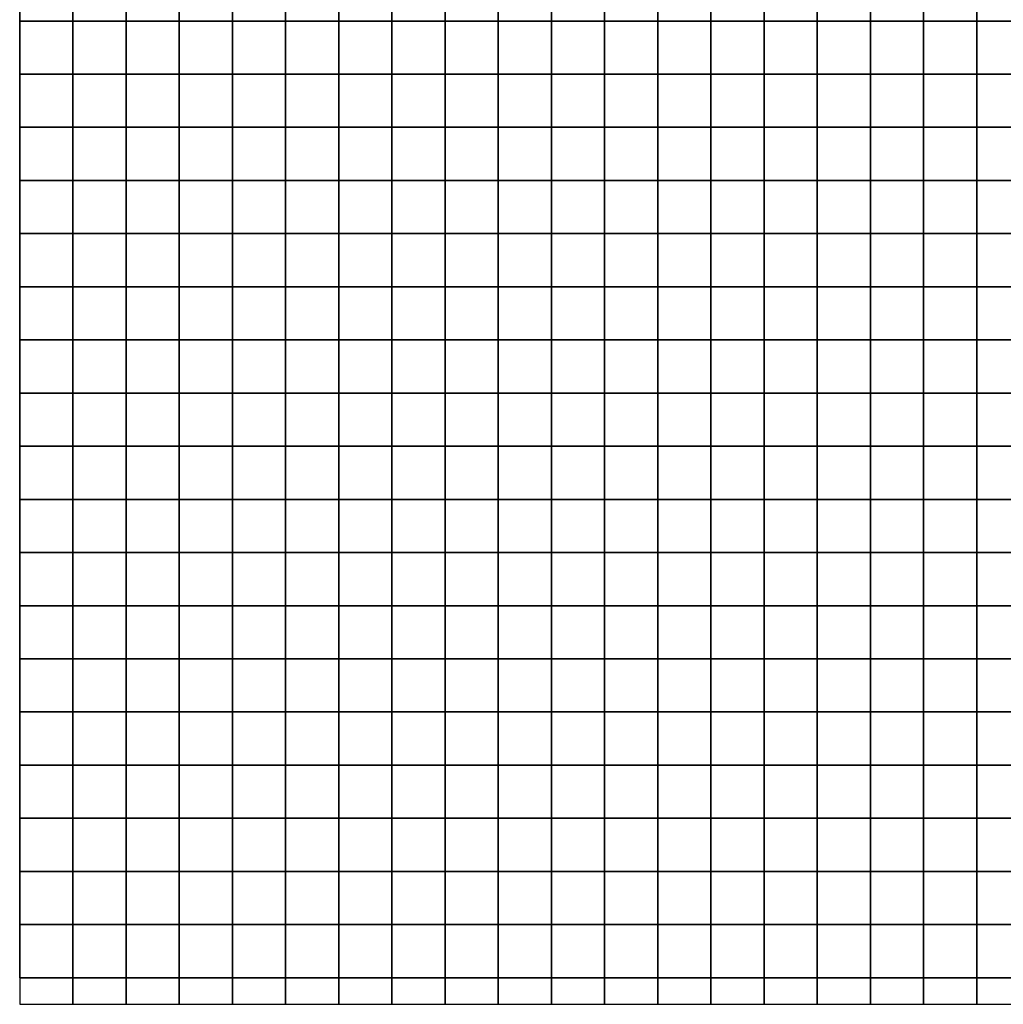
# Model space of a CAD drawing. Header units: millimetres. Extents: x 269 to 62306, y -15633 to 20300.
# Tile 49 of 90: x 39050 to 39975, y -2175 to -1249. Entities that reach past the tile are written whole.
import ezdxf

# ---------------------------------------------------------------- set-up
doc = ezdxf.new("R2010")
doc.units = ezdxf.units.MM
doc.header["$LTSCALE"] = 0.5
doc.header["$MEASUREMENT"] = 0
doc.linetypes.add('PLINE', pattern=[0])
doc.layers.add('712- Drenering (Nye konstruksjoner)', color=7, linetype='Continuous')

# ---------------------------------------------------------------- blocks, each defined once
blk = doc.blocks.new('*X188')
at = {"layer": '712- Drenering (Nye konstruksjoner)', "linetype": 'PLINE'}
for p, q in [((39050, -1250), (39050, -1200)), ((39100, -1200), (39100, -1250)), ((39100, -1250), (39100, -1200)), ((39150, -1200), (39150, -1250)), ((39150, -1250), (39150, -1200)), ((39200, -1200), (39200, -1250)), ((39200, -1250), (39200, -1200)), ((39250, -1200), (39250, -1250)), ((39250, -1250), (39250, -1200)), ((39300, -1200), (39300, -1250)), ((39300, -1250), (39300, -1200)), ((39350, -1200), (39350, -1250)), ((39350, -1250), (39350, -1200)), ((39400, -1200), (39400, -1250)), ((39400, -1250), (39400, -1200)), ((39450, -1200), (39450, -1250)), ((39450, -1250), (39450, -1200)), ((39500, -1200), (39500, -1250)), ((39500, -1250), (39500, -1200)), ((39550, -1200), (39550, -1250)), ((39550, -1250), (39550, -1200)), ((39600, -1200), (39600, -1250)), ((39600, -1250), (39600, -1200)), ((39650, -1200), (39650, -1250)), ((39650, -1250), (39650, -1200)), ((39700, -1200), (39700, -1250)), ((39700, -1250), (39700, -1200)), ((39750, -1200), (39750, -1250)), ((39750, -1250), (39750, -1200)), ((39800, -1200), (39800, -1250)), ((39800, -1250), (39800, -1200)), ((39850, -1200), (39850, -1250)), ((39850, -1250), (39850, -1200)), ((39900, -1200), (39900, -1250)), ((39900, -1250), (39900, -1200)), ((39950, -1200), (39950, -1250)), ((39950, -1250), (39950, -1200)), ((39050, -1250), (39100, -1250)), ((39100, -1250), (39050, -1250)), ((39050, -1300), (39050, -1250)), ((39100, -1250), (39150, -1250)), ((39100, -1250), (39100, -1300)), ((39150, -1250), (39100, -1250)), ((39100, -1300), (39100, -1250)), ((39150, -1250), (39200, -1250)), ((39150, -1250), (39150, -1300)), ((39200, -1250), (39150, -1250)), ((39150, -1300), (39150, -1250)), ((39200, -1250), (39250, -1250)), ((39200, -1250), (39200, -1300)), ((39250, -1250), (39200, -1250)), ((39200, -1300), (39200, -1250)), ((39250, -1250), (39300, -1250)), ((39250, -1250), (39250, -1300)), ((39300, -1250), (39250, -1250)), ((39250, -1300), (39250, -1250)), ((39300, -1250), (39350, -1250)), ((39300, -1250), (39300, -1300)), ((39350, -1250), (39300, -1250)), ((39300, -1300), (39300, -1250)), ((39350, -1250), (39400, -1250)), ((39350, -1250), (39350, -1300)), ((39400, -1250), (39350, -1250)), ((39350, -1300), (39350, -1250)), ((39400, -1250), (39450, -1250)), ((39400, -1250), (39400, -1300)), ((39450, -1250), (39400, -1250)), ((39400, -1300), (39400, -1250)), ((39450, -1250), (39500, -1250)), ((39450, -1250), (39450, -1300)), ((39500, -1250), (39450, -1250)), ((39450, -1300), (39450, -1250)), ((39500, -1250), (39550, -1250)), ((39500, -1250), (39500, -1300)), ((39550, -1250), (39500, -1250)), ((39500, -1300), (39500, -1250)), ((39550, -1250), (39600, -1250)), ((39550, -1250), (39550, -1300)), ((39600, -1250), (39550, -1250)), ((39550, -1300), (39550, -1250)), ((39600, -1250), (39650, -1250)), ((39600, -1250), (39600, -1300)), ((39650, -1250), (39600, -1250)), ((39600, -1300), (39600, -1250)), ((39650, -1250), (39700, -1250)), ((39650, -1250), (39650, -1300)), ((39700, -1250), (39650, -1250)), ((39650, -1300), (39650, -1250)), ((39700, -1250), (39750, -1250)), ((39700, -1250), (39700, -1300)), ((39750, -1250), (39700, -1250)), ((39700, -1300), (39700, -1250)), ((39750, -1250), (39800, -1250)), ((39750, -1250), (39750, -1300)), ((39800, -1250), (39750, -1250)), ((39750, -1300), (39750, -1250)), ((39800, -1250), (39850, -1250)), ((39800, -1250), (39800, -1300)), ((39850, -1250), (39800, -1250)), ((39800, -1300), (39800, -1250)), ((39850, -1250), (39900, -1250)), ((39850, -1250), (39850, -1300)), ((39900, -1250), (39850, -1250)), ((39850, -1300), (39850, -1250)), ((39900, -1250), (39950, -1250)), ((39900, -1250), (39900, -1300)), ((39950, -1250), (39900, -1250)), ((39900, -1300), (39900, -1250)), ((39950, -1250), (40000, -1250)), ((39950, -1250), (39950, -1300)), ((40000, -1250), (39950, -1250)), ((39950, -1300), (39950, -1250)), ((39050, -1300), (39100, -1300)), ((39100, -1300), (39050, -1300)), ((39050, -1350), (39050, -1300)), ((39100, -1300), (39150, -1300)), ((39100, -1300), (39100, -1350)), ((39150, -1300), (39100, -1300)), ((39100, -1350), (39100, -1300)), ((39150, -1300), (39200, -1300)), ((39150, -1300), (39150, -1350)), ((39200, -1300), (39150, -1300)), ((39150, -1350), (39150, -1300)), ((39200, -1300), (39250, -1300)), ((39200, -1300), (39200, -1350)), ((39250, -1300), (39200, -1300)), ((39200, -1350), (39200, -1300)), ((39250, -1300), (39300, -1300)), ((39250, -1300), (39250, -1350)), ((39300, -1300), (39250, -1300)), ((39250, -1350), (39250, -1300)), ((39300, -1300), (39350, -1300)), ((39300, -1300), (39300, -1350)), ((39350, -1300), (39300, -1300)), ((39300, -1350), (39300, -1300)), ((39350, -1300), (39400, -1300)), ((39350, -1300), (39350, -1350)), ((39400, -1300), (39350, -1300)), ((39350, -1350), (39350, -1300)), ((39400, -1300), (39450, -1300)), ((39400, -1300), (39400, -1350)), ((39450, -1300), (39400, -1300)), ((39400, -1350), (39400, -1300)), ((39450, -1300), (39500, -1300)), ((39450, -1300), (39450, -1350)), ((39500, -1300), (39450, -1300)), ((39450, -1350), (39450, -1300)), ((39500, -1300), (39550, -1300)), ((39500, -1300), (39500, -1350)), ((39550, -1300), (39500, -1300)), ((39500, -1350), (39500, -1300)), ((39550, -1300), (39600, -1300)), ((39550, -1300), (39550, -1350)), ((39600, -1300), (39550, -1300)), ((39550, -1350), (39550, -1300)), ((39600, -1300), (39650, -1300)), ((39600, -1300), (39600, -1350)), ((39650, -1300), (39600, -1300)), ((39600, -1350), (39600, -1300)), ((39650, -1300), (39700, -1300)), ((39650, -1300), (39650, -1350)), ((39700, -1300), (39650, -1300)), ((39650, -1350), (39650, -1300)), ((39700, -1300), (39750, -1300)), ((39700, -1300), (39700, -1350)), ((39750, -1300), (39700, -1300)), ((39700, -1350), (39700, -1300)), ((39750, -1300), (39800, -1300)), ((39750, -1300), (39750, -1350)), ((39800, -1300), (39750, -1300)), ((39750, -1350), (39750, -1300)), ((39800, -1300), (39850, -1300)), ((39800, -1300), (39800, -1350)), ((39850, -1300), (39800, -1300)), ((39800, -1350), (39800, -1300)), ((39850, -1300), (39900, -1300)), ((39850, -1300), (39850, -1350)), ((39900, -1300), (39850, -1300)), ((39850, -1350), (39850, -1300)), ((39900, -1300), (39950, -1300)), ((39900, -1300), (39900, -1350)), ((39950, -1300), (39900, -1300)), ((39900, -1350), (39900, -1300)), ((39950, -1300), (40000, -1300)), ((39950, -1300), (39950, -1350)), ((40000, -1300), (39950, -1300)), ((39950, -1350), (39950, -1300)), ((39050, -1350), (39100, -1350)), ((39100, -1350), (39050, -1350)), ((39050, -1400), (39050, -1350)), ((39100, -1350), (39150, -1350)), ((39100, -1350), (39100, -1400)), ((39150, -1350), (39100, -1350)), ((39100, -1400), (39100, -1350)), ((39150, -1350), (39200, -1350)), ((39150, -1350), (39150, -1400)), ((39200, -1350), (39150, -1350)), ((39150, -1400), (39150, -1350)), ((39200, -1350), (39250, -1350)), ((39200, -1350), (39200, -1400)), ((39250, -1350), (39200, -1350)), ((39200, -1400), (39200, -1350)), ((39250, -1350), (39300, -1350)), ((39250, -1350), (39250, -1400)), ((39300, -1350), (39250, -1350)), ((39250, -1400), (39250, -1350)), ((39300, -1350), (39350, -1350)), ((39300, -1350), (39300, -1400)), ((39350, -1350), (39300, -1350)), ((39300, -1400), (39300, -1350)), ((39350, -1350), (39400, -1350)), ((39350, -1350), (39350, -1400)), ((39400, -1350), (39350, -1350)), ((39350, -1400), (39350, -1350)), ((39400, -1350), (39450, -1350)), ((39400, -1350), (39400, -1400)), ((39450, -1350), (39400, -1350)), ((39400, -1400), (39400, -1350)), ((39450, -1350), (39500, -1350)), ((39450, -1350), (39450, -1400)), ((39500, -1350), (39450, -1350)), ((39450, -1400), (39450, -1350)), ((39500, -1350), (39550, -1350)), ((39500, -1350), (39500, -1400)), ((39550, -1350), (39500, -1350)), ((39500, -1400), (39500, -1350)), ((39550, -1350), (39600, -1350)), ((39550, -1350), (39550, -1400)), ((39600, -1350), (39550, -1350)), ((39550, -1400), (39550, -1350)), ((39600, -1350), (39650, -1350)), ((39600, -1350), (39600, -1400)), ((39650, -1350), (39600, -1350)), ((39600, -1400), (39600, -1350)), ((39650, -1350), (39700, -1350)), ((39650, -1350), (39650, -1400)), ((39700, -1350), (39650, -1350)), ((39650, -1400), (39650, -1350)), ((39700, -1350), (39750, -1350)), ((39700, -1350), (39700, -1400)), ((39750, -1350), (39700, -1350)), ((39700, -1400), (39700, -1350)), ((39750, -1350), (39800, -1350)), ((39750, -1350), (39750, -1400)), ((39800, -1350), (39750, -1350)), ((39750, -1400), (39750, -1350)), ((39800, -1350), (39850, -1350)), ((39800, -1350), (39800, -1400)), ((39850, -1350), (39800, -1350)), ((39800, -1400), (39800, -1350)), ((39850, -1350), (39900, -1350)), ((39850, -1350), (39850, -1400)), ((39900, -1350), (39850, -1350)), ((39850, -1400), (39850, -1350)), ((39900, -1350), (39950, -1350)), ((39900, -1350), (39900, -1400)), ((39950, -1350), (39900, -1350)), ((39900, -1400), (39900, -1350)), ((39950, -1350), (40000, -1350)), ((39950, -1350), (39950, -1400)), ((40000, -1350), (39950, -1350)), ((39950, -1400), (39950, -1350)), ((39050, -1400), (39100, -1400)), ((39100, -1400), (39050, -1400)), ((39050, -1450), (39050, -1400)), ((39100, -1400), (39150, -1400)), ((39100, -1400), (39100, -1450)), ((39150, -1400), (39100, -1400)), ((39100, -1450), (39100, -1400)), ((39150, -1400), (39200, -1400)), ((39150, -1400), (39150, -1450)), ((39200, -1400), (39150, -1400)), ((39150, -1450), (39150, -1400)), ((39200, -1400), (39250, -1400)), ((39200, -1400), (39200, -1450)), ((39250, -1400), (39200, -1400)), ((39200, -1450), (39200, -1400)), ((39250, -1400), (39300, -1400)), ((39250, -1400), (39250, -1450)), ((39300, -1400), (39250, -1400)), ((39250, -1450), (39250, -1400)), ((39300, -1400), (39350, -1400)), ((39300, -1400), (39300, -1450)), ((39350, -1400), (39300, -1400)), ((39300, -1450), (39300, -1400)), ((39350, -1400), (39400, -1400)), ((39350, -1400), (39350, -1450)), ((39400, -1400), (39350, -1400)), ((39350, -1450), (39350, -1400)), ((39400, -1400), (39450, -1400)), ((39400, -1400), (39400, -1450)), ((39450, -1400), (39400, -1400)), ((39400, -1450), (39400, -1400)), ((39450, -1400), (39500, -1400)), ((39450, -1400), (39450, -1450)), ((39500, -1400), (39450, -1400)), ((39450, -1450), (39450, -1400)), ((39500, -1400), (39550, -1400)), ((39500, -1400), (39500, -1450)), ((39550, -1400), (39500, -1400)), ((39500, -1450), (39500, -1400)), ((39550, -1400), (39600, -1400)), ((39550, -1400), (39550, -1450)), ((39600, -1400), (39550, -1400)), ((39550, -1450), (39550, -1400)), ((39600, -1400), (39650, -1400)), ((39600, -1400), (39600, -1450)), ((39650, -1400), (39600, -1400)), ((39600, -1450), (39600, -1400)), ((39650, -1400), (39700, -1400)), ((39650, -1400), (39650, -1450)), ((39700, -1400), (39650, -1400)), ((39650, -1450), (39650, -1400)), ((39700, -1400), (39750, -1400)), ((39700, -1400), (39700, -1450)), ((39750, -1400), (39700, -1400)), ((39700, -1450), (39700, -1400)), ((39750, -1400), (39800, -1400)), ((39750, -1400), (39750, -1450)), ((39800, -1400), (39750, -1400)), ((39750, -1450), (39750, -1400)), ((39800, -1400), (39850, -1400)), ((39800, -1400), (39800, -1450)), ((39850, -1400), (39800, -1400)), ((39800, -1450), (39800, -1400)), ((39850, -1400), (39900, -1400)), ((39850, -1400), (39850, -1450)), ((39900, -1400), (39850, -1400)), ((39850, -1450), (39850, -1400)), ((39900, -1400), (39950, -1400)), ((39900, -1400), (39900, -1450)), ((39950, -1400), (39900, -1400)), ((39900, -1450), (39900, -1400)), ((39950, -1400), (40000, -1400)), ((39950, -1400), (39950, -1450)), ((40000, -1400), (39950, -1400)), ((39950, -1450), (39950, -1400)), ((39050, -1450), (39100, -1450)), ((39100, -1450), (39050, -1450)), ((39050, -1500), (39050, -1450)), ((39100, -1450), (39150, -1450)), ((39100, -1450), (39100, -1500)), ((39150, -1450), (39100, -1450)), ((39100, -1500), (39100, -1450)), ((39150, -1450), (39200, -1450)), ((39150, -1450), (39150, -1500)), ((39200, -1450), (39150, -1450)), ((39150, -1500), (39150, -1450)), ((39200, -1450), (39250, -1450)), ((39200, -1450), (39200, -1500)), ((39250, -1450), (39200, -1450)), ((39200, -1500), (39200, -1450)), ((39250, -1450), (39300, -1450)), ((39250, -1450), (39250, -1500)), ((39300, -1450), (39250, -1450)), ((39250, -1500), (39250, -1450)), ((39300, -1450), (39350, -1450)), ((39300, -1450), (39300, -1500)), ((39350, -1450), (39300, -1450)), ((39300, -1500), (39300, -1450)), ((39350, -1450), (39400, -1450)), ((39350, -1450), (39350, -1500)), ((39400, -1450), (39350, -1450)), ((39350, -1500), (39350, -1450)), ((39400, -1450), (39450, -1450)), ((39400, -1450), (39400, -1500)), ((39450, -1450), (39400, -1450)), ((39400, -1500), (39400, -1450)), ((39450, -1450), (39500, -1450)), ((39450, -1450), (39450, -1500)), ((39500, -1450), (39450, -1450)), ((39450, -1500), (39450, -1450)), ((39500, -1450), (39550, -1450)), ((39500, -1450), (39500, -1500)), ((39550, -1450), (39500, -1450)), ((39500, -1500), (39500, -1450)), ((39550, -1450), (39600, -1450)), ((39550, -1450), (39550, -1500)), ((39600, -1450), (39550, -1450)), ((39550, -1500), (39550, -1450)), ((39600, -1450), (39650, -1450)), ((39600, -1450), (39600, -1500)), ((39650, -1450), (39600, -1450)), ((39600, -1500), (39600, -1450)), ((39650, -1450), (39700, -1450)), ((39650, -1450), (39650, -1500)), ((39700, -1450), (39650, -1450)), ((39650, -1500), (39650, -1450)), ((39700, -1450), (39750, -1450)), ((39700, -1450), (39700, -1500)), ((39750, -1450), (39700, -1450)), ((39700, -1500), (39700, -1450)), ((39750, -1450), (39800, -1450)), ((39750, -1450), (39750, -1500)), ((39800, -1450), (39750, -1450)), ((39750, -1500), (39750, -1450)), ((39800, -1450), (39850, -1450)), ((39800, -1450), (39800, -1500)), ((39850, -1450), (39800, -1450)), ((39800, -1500), (39800, -1450)), ((39850, -1450), (39900, -1450)), ((39850, -1450), (39850, -1500)), ((39900, -1450), (39850, -1450)), ((39850, -1500), (39850, -1450)), ((39900, -1450), (39950, -1450)), ((39900, -1450), (39900, -1500)), ((39950, -1450), (39900, -1450)), ((39900, -1500), (39900, -1450)), ((39950, -1450), (40000, -1450)), ((39950, -1450), (39950, -1500)), ((40000, -1450), (39950, -1450)), ((39950, -1500), (39950, -1450)), ((39050, -1500), (39100, -1500)), ((39100, -1500), (39050, -1500)), ((39050, -1550), (39050, -1500)), ((39100, -1500), (39150, -1500)), ((39100, -1500), (39100, -1550)), ((39150, -1500), (39100, -1500)), ((39100, -1550), (39100, -1500)), ((39150, -1500), (39200, -1500)), ((39150, -1500), (39150, -1550)), ((39200, -1500), (39150, -1500)), ((39150, -1550), (39150, -1500)), ((39200, -1500), (39250, -1500)), ((39200, -1500), (39200, -1550)), ((39250, -1500), (39200, -1500)), ((39200, -1550), (39200, -1500)), ((39250, -1500), (39300, -1500)), ((39250, -1500), (39250, -1550)), ((39300, -1500), (39250, -1500)), ((39250, -1550), (39250, -1500)), ((39300, -1500), (39350, -1500)), ((39300, -1500), (39300, -1550)), ((39350, -1500), (39300, -1500)), ((39300, -1550), (39300, -1500)), ((39350, -1500), (39400, -1500)), ((39350, -1500), (39350, -1550)), ((39400, -1500), (39350, -1500)), ((39350, -1550), (39350, -1500)), ((39400, -1500), (39450, -1500)), ((39400, -1500), (39400, -1550)), ((39450, -1500), (39400, -1500)), ((39400, -1550), (39400, -1500)), ((39450, -1500), (39500, -1500)), ((39450, -1500), (39450, -1550)), ((39500, -1500), (39450, -1500)), ((39450, -1550), (39450, -1500)), ((39500, -1500), (39550, -1500)), ((39500, -1500), (39500, -1550)), ((39550, -1500), (39500, -1500)), ((39500, -1550), (39500, -1500)), ((39550, -1500), (39600, -1500)), ((39550, -1500), (39550, -1550)), ((39600, -1500), (39550, -1500)), ((39550, -1550), (39550, -1500)), ((39600, -1500), (39650, -1500)), ((39600, -1500), (39600, -1550)), ((39650, -1500), (39600, -1500)), ((39600, -1550), (39600, -1500)), ((39650, -1500), (39700, -1500)), ((39650, -1500), (39650, -1550)), ((39700, -1500), (39650, -1500)), ((39650, -1550), (39650, -1500)), ((39700, -1500), (39750, -1500)), ((39700, -1500), (39700, -1550)), ((39750, -1500), (39700, -1500)), ((39700, -1550), (39700, -1500)), ((39750, -1500), (39800, -1500)), ((39750, -1500), (39750, -1550)), ((39800, -1500), (39750, -1500)), ((39750, -1550), (39750, -1500)), ((39800, -1500), (39850, -1500)), ((39800, -1500), (39800, -1550)), ((39850, -1500), (39800, -1500)), ((39800, -1550), (39800, -1500)), ((39850, -1500), (39900, -1500)), ((39850, -1500), (39850, -1550)), ((39900, -1500), (39850, -1500)), ((39850, -1550), (39850, -1500)), ((39900, -1500), (39950, -1500)), ((39900, -1500), (39900, -1550)), ((39950, -1500), (39900, -1500)), ((39900, -1550), (39900, -1500)), ((39950, -1500), (40000, -1500)), ((39950, -1500), (39950, -1550)), ((40000, -1500), (39950, -1500)), ((39950, -1550), (39950, -1500)), ((39050, -1550), (39100, -1550)), ((39100, -1550), (39050, -1550)), ((39050, -1600), (39050, -1550)), ((39100, -1550), (39150, -1550)), ((39100, -1550), (39100, -1600)), ((39150, -1550), (39100, -1550)), ((39100, -1600), (39100, -1550)), ((39150, -1550), (39200, -1550)), ((39150, -1550), (39150, -1600)), ((39200, -1550), (39150, -1550)), ((39150, -1600), (39150, -1550)), ((39200, -1550), (39250, -1550)), ((39200, -1550), (39200, -1600)), ((39250, -1550), (39200, -1550)), ((39200, -1600), (39200, -1550)), ((39250, -1550), (39300, -1550)), ((39250, -1550), (39250, -1600)), ((39300, -1550), (39250, -1550)), ((39250, -1600), (39250, -1550)), ((39300, -1550), (39350, -1550)), ((39300, -1550), (39300, -1600)), ((39350, -1550), (39300, -1550)), ((39300, -1600), (39300, -1550)), ((39350, -1550), (39400, -1550)), ((39350, -1550), (39350, -1600)), ((39400, -1550), (39350, -1550)), ((39350, -1600), (39350, -1550)), ((39400, -1550), (39450, -1550)), ((39400, -1550), (39400, -1600)), ((39450, -1550), (39400, -1550)), ((39400, -1600), (39400, -1550)), ((39450, -1550), (39500, -1550)), ((39450, -1550), (39450, -1600)), ((39500, -1550), (39450, -1550)), ((39450, -1600), (39450, -1550)), ((39500, -1550), (39550, -1550)), ((39500, -1550), (39500, -1600)), ((39550, -1550), (39500, -1550)), ((39500, -1600), (39500, -1550)), ((39550, -1550), (39600, -1550)), ((39550, -1550), (39550, -1600)), ((39600, -1550), (39550, -1550)), ((39550, -1600), (39550, -1550)), ((39600, -1550), (39650, -1550)), ((39600, -1550), (39600, -1600)), ((39650, -1550), (39600, -1550)), ((39600, -1600), (39600, -1550)), ((39650, -1550), (39700, -1550)), ((39650, -1550), (39650, -1600)), ((39700, -1550), (39650, -1550)), ((39650, -1600), (39650, -1550)), ((39700, -1550), (39750, -1550)), ((39700, -1550), (39700, -1600)), ((39750, -1550), (39700, -1550)), ((39700, -1600), (39700, -1550)), ((39750, -1550), (39800, -1550)), ((39750, -1550), (39750, -1600)), ((39800, -1550), (39750, -1550)), ((39750, -1600), (39750, -1550)), ((39800, -1550), (39850, -1550)), ((39800, -1550), (39800, -1600)), ((39850, -1550), (39800, -1550)), ((39800, -1600), (39800, -1550)), ((39850, -1550), (39900, -1550)), ((39850, -1550), (39850, -1600)), ((39900, -1550), (39850, -1550)), ((39850, -1600), (39850, -1550)), ((39900, -1550), (39950, -1550)), ((39900, -1550), (39900, -1600)), ((39950, -1550), (39900, -1550)), ((39900, -1600), (39900, -1550)), ((39950, -1550), (40000, -1550)), ((39950, -1550), (39950, -1600)), ((40000, -1550), (39950, -1550)), ((39950, -1600), (39950, -1550)), ((39050, -1600), (39100, -1600)), ((39100, -1600), (39050, -1600)), ((39050, -1650), (39050, -1600)), ((39100, -1600), (39150, -1600)), ((39100, -1600), (39100, -1650)), ((39150, -1600), (39100, -1600)), ((39100, -1650), (39100, -1600)), ((39150, -1600), (39200, -1600)), ((39150, -1600), (39150, -1650)), ((39200, -1600), (39150, -1600)), ((39150, -1650), (39150, -1600)), ((39200, -1600), (39250, -1600)), ((39200, -1600), (39200, -1650)), ((39250, -1600), (39200, -1600)), ((39200, -1650), (39200, -1600)), ((39250, -1600), (39300, -1600)), ((39250, -1600), (39250, -1650)), ((39300, -1600), (39250, -1600)), ((39250, -1650), (39250, -1600)), ((39300, -1600), (39350, -1600)), ((39300, -1600), (39300, -1650)), ((39350, -1600), (39300, -1600)), ((39300, -1650), (39300, -1600)), ((39350, -1600), (39400, -1600)), ((39350, -1600), (39350, -1650)), ((39400, -1600), (39350, -1600)), ((39350, -1650), (39350, -1600)), ((39400, -1600), (39450, -1600)), ((39400, -1600), (39400, -1650)), ((39450, -1600), (39400, -1600)), ((39400, -1650), (39400, -1600)), ((39450, -1600), (39500, -1600)), ((39450, -1600), (39450, -1650)), ((39500, -1600), (39450, -1600)), ((39450, -1650), (39450, -1600)), ((39500, -1600), (39550, -1600)), ((39500, -1600), (39500, -1650)), ((39550, -1600), (39500, -1600)), ((39500, -1650), (39500, -1600)), ((39550, -1600), (39600, -1600)), ((39550, -1600), (39550, -1650)), ((39600, -1600), (39550, -1600)), ((39550, -1650), (39550, -1600)), ((39600, -1600), (39650, -1600)), ((39600, -1600), (39600, -1650)), ((39650, -1600), (39600, -1600)), ((39600, -1650), (39600, -1600)), ((39650, -1600), (39700, -1600)), ((39650, -1600), (39650, -1650)), ((39700, -1600), (39650, -1600)), ((39650, -1650), (39650, -1600)), ((39700, -1600), (39750, -1600)), ((39700, -1600), (39700, -1650)), ((39750, -1600), (39700, -1600)), ((39700, -1650), (39700, -1600)), ((39750, -1600), (39800, -1600)), ((39750, -1600), (39750, -1650)), ((39800, -1600), (39750, -1600)), ((39750, -1650), (39750, -1600)), ((39800, -1600), (39850, -1600)), ((39800, -1600), (39800, -1650)), ((39850, -1600), (39800, -1600)), ((39800, -1650), (39800, -1600)), ((39850, -1600), (39900, -1600)), ((39850, -1600), (39850, -1650)), ((39900, -1600), (39850, -1600)), ((39850, -1650), (39850, -1600)), ((39900, -1600), (39950, -1600)), ((39900, -1600), (39900, -1650)), ((39950, -1600), (39900, -1600)), ((39900, -1650), (39900, -1600)), ((39950, -1600), (40000, -1600)), ((39950, -1600), (39950, -1650)), ((40000, -1600), (39950, -1600)), ((39950, -1650), (39950, -1600)), ((39050, -1650), (39100, -1650)), ((39100, -1650), (39050, -1650)), ((39050, -1700), (39050, -1650)), ((39100, -1650), (39150, -1650)), ((39100, -1650), (39100, -1700)), ((39150, -1650), (39100, -1650)), ((39100, -1700), (39100, -1650)), ((39150, -1650), (39200, -1650)), ((39150, -1650), (39150, -1700)), ((39200, -1650), (39150, -1650)), ((39150, -1700), (39150, -1650)), ((39200, -1650), (39250, -1650)), ((39200, -1650), (39200, -1700)), ((39250, -1650), (39200, -1650)), ((39200, -1700), (39200, -1650)), ((39250, -1650), (39300, -1650)), ((39250, -1650), (39250, -1700)), ((39300, -1650), (39250, -1650)), ((39250, -1700), (39250, -1650)), ((39300, -1650), (39350, -1650)), ((39300, -1650), (39300, -1700)), ((39350, -1650), (39300, -1650)), ((39300, -1700), (39300, -1650)), ((39350, -1650), (39400, -1650)), ((39350, -1650), (39350, -1700)), ((39400, -1650), (39350, -1650)), ((39350, -1700), (39350, -1650)), ((39400, -1650), (39450, -1650)), ((39400, -1650), (39400, -1700)), ((39450, -1650), (39400, -1650)), ((39400, -1700), (39400, -1650)), ((39450, -1650), (39500, -1650)), ((39450, -1650), (39450, -1700)), ((39500, -1650), (39450, -1650)), ((39450, -1700), (39450, -1650)), ((39500, -1650), (39550, -1650)), ((39500, -1650), (39500, -1700)), ((39550, -1650), (39500, -1650)), ((39500, -1700), (39500, -1650)), ((39550, -1650), (39600, -1650)), ((39550, -1650), (39550, -1700)), ((39600, -1650), (39550, -1650)), ((39550, -1700), (39550, -1650)), ((39600, -1650), (39650, -1650)), ((39600, -1650), (39600, -1700)), ((39650, -1650), (39600, -1650)), ((39600, -1700), (39600, -1650)), ((39650, -1650), (39700, -1650)), ((39650, -1650), (39650, -1700)), ((39700, -1650), (39650, -1650)), ((39650, -1700), (39650, -1650)), ((39700, -1650), (39750, -1650)), ((39700, -1650), (39700, -1700)), ((39750, -1650), (39700, -1650)), ((39700, -1700), (39700, -1650)), ((39750, -1650), (39800, -1650)), ((39750, -1650), (39750, -1700)), ((39800, -1650), (39750, -1650)), ((39750, -1700), (39750, -1650)), ((39800, -1650), (39850, -1650)), ((39800, -1650), (39800, -1700)), ((39850, -1650), (39800, -1650)), ((39800, -1700), (39800, -1650)), ((39850, -1650), (39900, -1650)), ((39850, -1650), (39850, -1700)), ((39900, -1650), (39850, -1650)), ((39850, -1700), (39850, -1650)), ((39900, -1650), (39950, -1650)), ((39900, -1650), (39900, -1700)), ((39950, -1650), (39900, -1650)), ((39900, -1700), (39900, -1650)), ((39950, -1650), (40000, -1650)), ((39950, -1650), (39950, -1700)), ((40000, -1650), (39950, -1650)), ((39950, -1700), (39950, -1650)), ((39050, -1700), (39100, -1700)), ((39100, -1700), (39050, -1700)), ((39050, -1750), (39050, -1700)), ((39100, -1700), (39150, -1700)), ((39100, -1700), (39100, -1750)), ((39150, -1700), (39100, -1700)), ((39100, -1750), (39100, -1700)), ((39150, -1700), (39200, -1700)), ((39150, -1700), (39150, -1750)), ((39200, -1700), (39150, -1700)), ((39150, -1750), (39150, -1700)), ((39200, -1700), (39250, -1700)), ((39200, -1700), (39200, -1750)), ((39250, -1700), (39200, -1700)), ((39200, -1750), (39200, -1700)), ((39250, -1700), (39300, -1700)), ((39250, -1700), (39250, -1750)), ((39300, -1700), (39250, -1700)), ((39250, -1750), (39250, -1700)), ((39300, -1700), (39350, -1700)), ((39300, -1700), (39300, -1750)), ((39350, -1700), (39300, -1700)), ((39300, -1750), (39300, -1700)), ((39350, -1700), (39400, -1700)), ((39350, -1700), (39350, -1750)), ((39400, -1700), (39350, -1700)), ((39350, -1750), (39350, -1700)), ((39400, -1700), (39450, -1700)), ((39400, -1700), (39400, -1750)), ((39450, -1700), (39400, -1700)), ((39400, -1750), (39400, -1700)), ((39450, -1700), (39500, -1700)), ((39450, -1700), (39450, -1750)), ((39500, -1700), (39450, -1700)), ((39450, -1750), (39450, -1700)), ((39500, -1700), (39550, -1700)), ((39500, -1700), (39500, -1750)), ((39550, -1700), (39500, -1700)), ((39500, -1750), (39500, -1700)), ((39550, -1700), (39600, -1700)), ((39550, -1700), (39550, -1750)), ((39600, -1700), (39550, -1700)), ((39550, -1750), (39550, -1700)), ((39600, -1700), (39650, -1700)), ((39600, -1700), (39600, -1750)), ((39650, -1700), (39600, -1700)), ((39600, -1750), (39600, -1700)), ((39650, -1700), (39700, -1700)), ((39650, -1700), (39650, -1750)), ((39700, -1700), (39650, -1700)), ((39650, -1750), (39650, -1700)), ((39700, -1700), (39750, -1700)), ((39700, -1700), (39700, -1750)), ((39750, -1700), (39700, -1700)), ((39700, -1750), (39700, -1700)), ((39750, -1700), (39800, -1700)), ((39750, -1700), (39750, -1750)), ((39800, -1700), (39750, -1700)), ((39750, -1750), (39750, -1700)), ((39800, -1700), (39850, -1700)), ((39800, -1700), (39800, -1750)), ((39850, -1700), (39800, -1700)), ((39800, -1750), (39800, -1700)), ((39850, -1700), (39900, -1700)), ((39850, -1700), (39850, -1750)), ((39900, -1700), (39850, -1700)), ((39850, -1750), (39850, -1700)), ((39900, -1700), (39950, -1700)), ((39900, -1700), (39900, -1750)), ((39950, -1700), (39900, -1700)), ((39900, -1750), (39900, -1700)), ((39950, -1700), (40000, -1700)), ((39950, -1700), (39950, -1750)), ((40000, -1700), (39950, -1700)), ((39950, -1750), (39950, -1700)), ((39050, -1750), (39100, -1750)), ((39100, -1750), (39050, -1750)), ((39050, -1800), (39050, -1750)), ((39100, -1750), (39150, -1750)), ((39100, -1750), (39100, -1800)), ((39150, -1750), (39100, -1750)), ((39100, -1800), (39100, -1750)), ((39150, -1750), (39200, -1750)), ((39150, -1750), (39150, -1800)), ((39200, -1750), (39150, -1750)), ((39150, -1800), (39150, -1750)), ((39200, -1750), (39250, -1750)), ((39200, -1750), (39200, -1800)), ((39250, -1750), (39200, -1750)), ((39200, -1800), (39200, -1750)), ((39250, -1750), (39300, -1750)), ((39250, -1750), (39250, -1800)), ((39300, -1750), (39250, -1750)), ((39250, -1800), (39250, -1750)), ((39300, -1750), (39350, -1750)), ((39300, -1750), (39300, -1800)), ((39350, -1750), (39300, -1750)), ((39300, -1800), (39300, -1750)), ((39350, -1750), (39400, -1750)), ((39350, -1750), (39350, -1800)), ((39400, -1750), (39350, -1750)), ((39350, -1800), (39350, -1750)), ((39400, -1750), (39450, -1750)), ((39400, -1750), (39400, -1800)), ((39450, -1750), (39400, -1750)), ((39400, -1800), (39400, -1750)), ((39450, -1750), (39500, -1750)), ((39450, -1750), (39450, -1800)), ((39500, -1750), (39450, -1750)), ((39450, -1800), (39450, -1750)), ((39500, -1750), (39550, -1750)), ((39500, -1750), (39500, -1800)), ((39550, -1750), (39500, -1750)), ((39500, -1800), (39500, -1750)), ((39550, -1750), (39600, -1750)), ((39550, -1750), (39550, -1800)), ((39600, -1750), (39550, -1750)), ((39550, -1800), (39550, -1750)), ((39600, -1750), (39650, -1750)), ((39600, -1750), (39600, -1800)), ((39650, -1750), (39600, -1750)), ((39600, -1800), (39600, -1750)), ((39650, -1750), (39700, -1750)), ((39650, -1750), (39650, -1800)), ((39700, -1750), (39650, -1750)), ((39650, -1800), (39650, -1750)), ((39700, -1750), (39750, -1750)), ((39700, -1750), (39700, -1800)), ((39750, -1750), (39700, -1750)), ((39700, -1800), (39700, -1750)), ((39750, -1750), (39800, -1750)), ((39750, -1750), (39750, -1800)), ((39800, -1750), (39750, -1750)), ((39750, -1800), (39750, -1750)), ((39800, -1750), (39850, -1750)), ((39800, -1750), (39800, -1800)), ((39850, -1750), (39800, -1750)), ((39800, -1800), (39800, -1750)), ((39850, -1750), (39900, -1750)), ((39850, -1750), (39850, -1800)), ((39900, -1750), (39850, -1750)), ((39850, -1800), (39850, -1750)), ((39900, -1750), (39950, -1750)), ((39900, -1750), (39900, -1800)), ((39950, -1750), (39900, -1750)), ((39900, -1800), (39900, -1750)), ((39950, -1750), (40000, -1750)), ((39950, -1750), (39950, -1800)), ((40000, -1750), (39950, -1750)), ((39950, -1800), (39950, -1750)), ((39050, -1800), (39100, -1800)), ((39100, -1800), (39050, -1800)), ((39050, -1850), (39050, -1800)), ((39100, -1800), (39150, -1800)), ((39100, -1800), (39100, -1850)), ((39150, -1800), (39100, -1800)), ((39100, -1850), (39100, -1800)), ((39150, -1800), (39200, -1800)), ((39150, -1800), (39150, -1850)), ((39200, -1800), (39150, -1800)), ((39150, -1850), (39150, -1800)), ((39200, -1800), (39250, -1800)), ((39200, -1800), (39200, -1850)), ((39250, -1800), (39200, -1800)), ((39200, -1850), (39200, -1800)), ((39250, -1800), (39300, -1800)), ((39250, -1800), (39250, -1850)), ((39300, -1800), (39250, -1800)), ((39250, -1850), (39250, -1800)), ((39300, -1800), (39350, -1800)), ((39300, -1800), (39300, -1850)), ((39350, -1800), (39300, -1800)), ((39300, -1850), (39300, -1800)), ((39350, -1800), (39400, -1800)), ((39350, -1800), (39350, -1850)), ((39400, -1800), (39350, -1800)), ((39350, -1850), (39350, -1800)), ((39400, -1800), (39450, -1800)), ((39400, -1800), (39400, -1850)), ((39450, -1800), (39400, -1800)), ((39400, -1850), (39400, -1800)), ((39450, -1800), (39500, -1800)), ((39450, -1800), (39450, -1850)), ((39500, -1800), (39450, -1800)), ((39450, -1850), (39450, -1800)), ((39500, -1800), (39550, -1800)), ((39500, -1800), (39500, -1850)), ((39550, -1800), (39500, -1800)), ((39500, -1850), (39500, -1800)), ((39550, -1800), (39600, -1800)), ((39550, -1800), (39550, -1850)), ((39600, -1800), (39550, -1800)), ((39550, -1850), (39550, -1800)), ((39600, -1800), (39650, -1800)), ((39600, -1800), (39600, -1850)), ((39650, -1800), (39600, -1800)), ((39600, -1850), (39600, -1800)), ((39650, -1800), (39700, -1800)), ((39650, -1800), (39650, -1850)), ((39700, -1800), (39650, -1800)), ((39650, -1850), (39650, -1800)), ((39700, -1800), (39750, -1800)), ((39700, -1800), (39700, -1850)), ((39750, -1800), (39700, -1800)), ((39700, -1850), (39700, -1800)), ((39750, -1800), (39800, -1800)), ((39750, -1800), (39750, -1850)), ((39800, -1800), (39750, -1800)), ((39750, -1850), (39750, -1800)), ((39800, -1800), (39850, -1800)), ((39800, -1800), (39800, -1850)), ((39850, -1800), (39800, -1800)), ((39800, -1850), (39800, -1800)), ((39850, -1800), (39900, -1800)), ((39850, -1800), (39850, -1850)), ((39900, -1800), (39850, -1800)), ((39850, -1850), (39850, -1800)), ((39900, -1800), (39950, -1800)), ((39900, -1800), (39900, -1850)), ((39950, -1800), (39900, -1800)), ((39900, -1850), (39900, -1800)), ((39950, -1800), (40000, -1800)), ((39950, -1800), (39950, -1850)), ((40000, -1800), (39950, -1800)), ((39950, -1850), (39950, -1800)), ((39050, -1850), (39100, -1850)), ((39100, -1850), (39050, -1850)), ((39050, -1900), (39050, -1850)), ((39100, -1850), (39150, -1850)), ((39100, -1850), (39100, -1900)), ((39150, -1850), (39100, -1850)), ((39100, -1900), (39100, -1850)), ((39150, -1850), (39200, -1850)), ((39150, -1850), (39150, -1900)), ((39200, -1850), (39150, -1850)), ((39150, -1900), (39150, -1850)), ((39200, -1850), (39250, -1850)), ((39200, -1850), (39200, -1900)), ((39250, -1850), (39200, -1850)), ((39200, -1900), (39200, -1850)), ((39250, -1850), (39300, -1850)), ((39250, -1850), (39250, -1900)), ((39300, -1850), (39250, -1850)), ((39250, -1900), (39250, -1850)), ((39300, -1850), (39350, -1850)), ((39300, -1850), (39300, -1900)), ((39350, -1850), (39300, -1850)), ((39300, -1900), (39300, -1850)), ((39350, -1850), (39400, -1850)), ((39350, -1850), (39350, -1900)), ((39400, -1850), (39350, -1850)), ((39350, -1900), (39350, -1850)), ((39400, -1850), (39450, -1850)), ((39400, -1850), (39400, -1900)), ((39450, -1850), (39400, -1850)), ((39400, -1900), (39400, -1850)), ((39450, -1850), (39500, -1850)), ((39450, -1850), (39450, -1900)), ((39500, -1850), (39450, -1850)), ((39450, -1900), (39450, -1850)), ((39500, -1850), (39550, -1850)), ((39500, -1850), (39500, -1900)), ((39550, -1850), (39500, -1850)), ((39500, -1900), (39500, -1850)), ((39550, -1850), (39600, -1850)), ((39550, -1850), (39550, -1900)), ((39600, -1850), (39550, -1850)), ((39550, -1900), (39550, -1850)), ((39600, -1850), (39650, -1850)), ((39600, -1850), (39600, -1900)), ((39650, -1850), (39600, -1850)), ((39600, -1900), (39600, -1850)), ((39650, -1850), (39700, -1850)), ((39650, -1850), (39650, -1900)), ((39700, -1850), (39650, -1850)), ((39650, -1900), (39650, -1850)), ((39700, -1850), (39750, -1850)), ((39700, -1850), (39700, -1900)), ((39750, -1850), (39700, -1850)), ((39700, -1900), (39700, -1850)), ((39750, -1850), (39800, -1850)), ((39750, -1850), (39750, -1900)), ((39800, -1850), (39750, -1850)), ((39750, -1900), (39750, -1850)), ((39800, -1850), (39850, -1850)), ((39800, -1850), (39800, -1900)), ((39850, -1850), (39800, -1850)), ((39800, -1900), (39800, -1850)), ((39850, -1850), (39900, -1850)), ((39850, -1850), (39850, -1900)), ((39900, -1850), (39850, -1850)), ((39850, -1900), (39850, -1850)), ((39900, -1850), (39950, -1850)), ((39900, -1850), (39900, -1900)), ((39950, -1850), (39900, -1850)), ((39900, -1900), (39900, -1850)), ((39950, -1850), (40000, -1850)), ((39950, -1850), (39950, -1900)), ((40000, -1850), (39950, -1850)), ((39950, -1900), (39950, -1850)), ((39050, -1900), (39100, -1900)), ((39100, -1900), (39050, -1900)), ((39050, -1950), (39050, -1900)), ((39100, -1900), (39150, -1900)), ((39100, -1900), (39100, -1950)), ((39150, -1900), (39100, -1900)), ((39100, -1950), (39100, -1900)), ((39150, -1900), (39200, -1900)), ((39150, -1900), (39150, -1950)), ((39200, -1900), (39150, -1900)), ((39150, -1950), (39150, -1900)), ((39200, -1900), (39250, -1900)), ((39200, -1900), (39200, -1950)), ((39250, -1900), (39200, -1900)), ((39200, -1950), (39200, -1900)), ((39250, -1900), (39300, -1900)), ((39250, -1900), (39250, -1950)), ((39300, -1900), (39250, -1900)), ((39250, -1950), (39250, -1900)), ((39300, -1900), (39350, -1900)), ((39300, -1900), (39300, -1950)), ((39350, -1900), (39300, -1900)), ((39300, -1950), (39300, -1900)), ((39350, -1900), (39400, -1900)), ((39350, -1900), (39350, -1950)), ((39400, -1900), (39350, -1900)), ((39350, -1950), (39350, -1900)), ((39400, -1900), (39450, -1900)), ((39400, -1900), (39400, -1950)), ((39450, -1900), (39400, -1900)), ((39400, -1950), (39400, -1900)), ((39450, -1900), (39500, -1900)), ((39450, -1900), (39450, -1950)), ((39500, -1900), (39450, -1900)), ((39450, -1950), (39450, -1900)), ((39500, -1900), (39550, -1900)), ((39500, -1900), (39500, -1950)), ((39550, -1900), (39500, -1900)), ((39500, -1950), (39500, -1900)), ((39550, -1900), (39600, -1900)), ((39550, -1900), (39550, -1950)), ((39600, -1900), (39550, -1900)), ((39550, -1950), (39550, -1900)), ((39600, -1900), (39650, -1900)), ((39600, -1900), (39600, -1950)), ((39650, -1900), (39600, -1900)), ((39600, -1950), (39600, -1900)), ((39650, -1900), (39700, -1900)), ((39650, -1900), (39650, -1950)), ((39700, -1900), (39650, -1900)), ((39650, -1950), (39650, -1900)), ((39700, -1900), (39750, -1900)), ((39700, -1900), (39700, -1950)), ((39750, -1900), (39700, -1900)), ((39700, -1950), (39700, -1900)), ((39750, -1900), (39800, -1900)), ((39750, -1900), (39750, -1950)), ((39800, -1900), (39750, -1900)), ((39750, -1950), (39750, -1900)), ((39800, -1900), (39850, -1900)), ((39800, -1900), (39800, -1950)), ((39850, -1900), (39800, -1900)), ((39800, -1950), (39800, -1900)), ((39850, -1900), (39900, -1900)), ((39850, -1900), (39850, -1950)), ((39900, -1900), (39850, -1900)), ((39850, -1950), (39850, -1900)), ((39900, -1900), (39950, -1900)), ((39900, -1900), (39900, -1950)), ((39950, -1900), (39900, -1900)), ((39900, -1950), (39900, -1900)), ((39950, -1900), (40000, -1900)), ((39950, -1900), (39950, -1950)), ((40000, -1900), (39950, -1900)), ((39950, -1950), (39950, -1900)), ((39050, -1950), (39100, -1950)), ((39100, -1950), (39050, -1950)), ((39050, -2000), (39050, -1950)), ((39100, -1950), (39150, -1950)), ((39100, -1950), (39100, -2000)), ((39150, -1950), (39100, -1950)), ((39100, -2000), (39100, -1950)), ((39150, -1950), (39200, -1950)), ((39150, -1950), (39150, -2000)), ((39200, -1950), (39150, -1950)), ((39150, -2000), (39150, -1950)), ((39200, -1950), (39250, -1950)), ((39200, -1950), (39200, -2000)), ((39250, -1950), (39200, -1950)), ((39200, -2000), (39200, -1950)), ((39250, -1950), (39300, -1950)), ((39250, -1950), (39250, -2000)), ((39300, -1950), (39250, -1950)), ((39250, -2000), (39250, -1950)), ((39300, -1950), (39350, -1950)), ((39300, -1950), (39300, -2000)), ((39350, -1950), (39300, -1950)), ((39300, -2000), (39300, -1950)), ((39350, -1950), (39400, -1950)), ((39350, -1950), (39350, -2000)), ((39400, -1950), (39350, -1950)), ((39350, -2000), (39350, -1950)), ((39400, -1950), (39450, -1950)), ((39400, -1950), (39400, -2000)), ((39450, -1950), (39400, -1950)), ((39400, -2000), (39400, -1950)), ((39450, -1950), (39500, -1950)), ((39450, -1950), (39450, -2000)), ((39500, -1950), (39450, -1950)), ((39450, -2000), (39450, -1950)), ((39500, -1950), (39550, -1950)), ((39500, -1950), (39500, -2000)), ((39550, -1950), (39500, -1950)), ((39500, -2000), (39500, -1950)), ((39550, -1950), (39600, -1950)), ((39550, -1950), (39550, -2000)), ((39600, -1950), (39550, -1950)), ((39550, -2000), (39550, -1950)), ((39600, -1950), (39650, -1950)), ((39600, -1950), (39600, -2000)), ((39650, -1950), (39600, -1950)), ((39600, -2000), (39600, -1950)), ((39650, -1950), (39700, -1950)), ((39650, -1950), (39650, -2000)), ((39700, -1950), (39650, -1950)), ((39650, -2000), (39650, -1950)), ((39700, -1950), (39750, -1950)), ((39700, -1950), (39700, -2000)), ((39750, -1950), (39700, -1950)), ((39700, -2000), (39700, -1950)), ((39750, -1950), (39800, -1950)), ((39750, -1950), (39750, -2000)), ((39800, -1950), (39750, -1950)), ((39750, -2000), (39750, -1950)), ((39800, -1950), (39850, -1950)), ((39800, -1950), (39800, -2000)), ((39850, -1950), (39800, -1950)), ((39800, -2000), (39800, -1950)), ((39850, -1950), (39900, -1950)), ((39850, -1950), (39850, -2000)), ((39900, -1950), (39850, -1950)), ((39850, -2000), (39850, -1950)), ((39900, -1950), (39950, -1950)), ((39900, -1950), (39900, -2000)), ((39950, -1950), (39900, -1950)), ((39900, -2000), (39900, -1950)), ((39950, -1950), (40000, -1950)), ((39950, -1950), (39950, -2000)), ((40000, -1950), (39950, -1950)), ((39950, -2000), (39950, -1950)), ((39050, -2000), (39100, -2000)), ((39100, -2000), (39050, -2000)), ((39050, -2050), (39050, -2000)), ((39100, -2000), (39150, -2000)), ((39100, -2000), (39100, -2050)), ((39150, -2000), (39100, -2000)), ((39100, -2050), (39100, -2000)), ((39150, -2000), (39200, -2000)), ((39150, -2000), (39150, -2050)), ((39200, -2000), (39150, -2000)), ((39150, -2050), (39150, -2000)), ((39200, -2000), (39250, -2000)), ((39200, -2000), (39200, -2050)), ((39250, -2000), (39200, -2000)), ((39200, -2050), (39200, -2000)), ((39250, -2000), (39300, -2000)), ((39250, -2000), (39250, -2050)), ((39300, -2000), (39250, -2000)), ((39250, -2050), (39250, -2000)), ((39300, -2000), (39350, -2000)), ((39300, -2000), (39300, -2050)), ((39350, -2000), (39300, -2000)), ((39300, -2050), (39300, -2000)), ((39350, -2000), (39400, -2000)), ((39350, -2000), (39350, -2050)), ((39400, -2000), (39350, -2000)), ((39350, -2050), (39350, -2000)), ((39400, -2000), (39450, -2000)), ((39400, -2000), (39400, -2050)), ((39450, -2000), (39400, -2000)), ((39400, -2050), (39400, -2000)), ((39450, -2000), (39500, -2000)), ((39450, -2000), (39450, -2050)), ((39500, -2000), (39450, -2000)), ((39450, -2050), (39450, -2000)), ((39500, -2000), (39550, -2000)), ((39500, -2000), (39500, -2050)), ((39550, -2000), (39500, -2000)), ((39500, -2050), (39500, -2000)), ((39550, -2000), (39600, -2000)), ((39550, -2000), (39550, -2050)), ((39600, -2000), (39550, -2000)), ((39550, -2050), (39550, -2000)), ((39600, -2000), (39650, -2000)), ((39600, -2000), (39600, -2050)), ((39650, -2000), (39600, -2000)), ((39600, -2050), (39600, -2000)), ((39650, -2000), (39700, -2000)), ((39650, -2000), (39650, -2050)), ((39700, -2000), (39650, -2000)), ((39650, -2050), (39650, -2000)), ((39700, -2000), (39750, -2000)), ((39700, -2000), (39700, -2050)), ((39750, -2000), (39700, -2000)), ((39700, -2050), (39700, -2000)), ((39750, -2000), (39800, -2000)), ((39750, -2000), (39750, -2050)), ((39800, -2000), (39750, -2000)), ((39750, -2050), (39750, -2000)), ((39800, -2000), (39850, -2000)), ((39800, -2000), (39800, -2050)), ((39850, -2000), (39800, -2000)), ((39800, -2050), (39800, -2000)), ((39850, -2000), (39900, -2000)), ((39850, -2000), (39850, -2050)), ((39900, -2000), (39850, -2000)), ((39850, -2050), (39850, -2000)), ((39900, -2000), (39950, -2000)), ((39900, -2000), (39900, -2050)), ((39950, -2000), (39900, -2000)), ((39900, -2050), (39900, -2000)), ((39950, -2000), (40000, -2000)), ((39950, -2000), (39950, -2050)), ((40000, -2000), (39950, -2000)), ((39950, -2050), (39950, -2000)), ((39050, -2050), (39100, -2050)), ((39100, -2050), (39050, -2050)), ((39050, -2100), (39050, -2050)), ((39100, -2050), (39150, -2050)), ((39100, -2050), (39100, -2100)), ((39150, -2050), (39100, -2050)), ((39100, -2100), (39100, -2050)), ((39150, -2050), (39200, -2050)), ((39150, -2050), (39150, -2100)), ((39200, -2050), (39150, -2050)), ((39150, -2100), (39150, -2050)), ((39200, -2050), (39250, -2050)), ((39200, -2050), (39200, -2100)), ((39250, -2050), (39200, -2050)), ((39200, -2100), (39200, -2050)), ((39250, -2050), (39300, -2050)), ((39250, -2050), (39250, -2100)), ((39300, -2050), (39250, -2050)), ((39250, -2100), (39250, -2050)), ((39300, -2050), (39350, -2050)), ((39300, -2050), (39300, -2100)), ((39350, -2050), (39300, -2050)), ((39300, -2100), (39300, -2050)), ((39350, -2050), (39400, -2050)), ((39350, -2050), (39350, -2100)), ((39400, -2050), (39350, -2050)), ((39350, -2100), (39350, -2050)), ((39400, -2050), (39450, -2050)), ((39400, -2050), (39400, -2100)), ((39450, -2050), (39400, -2050)), ((39400, -2100), (39400, -2050)), ((39450, -2050), (39500, -2050)), ((39450, -2050), (39450, -2100)), ((39500, -2050), (39450, -2050)), ((39450, -2100), (39450, -2050)), ((39500, -2050), (39550, -2050)), ((39500, -2050), (39500, -2100)), ((39550, -2050), (39500, -2050)), ((39500, -2100), (39500, -2050)), ((39550, -2050), (39600, -2050)), ((39550, -2050), (39550, -2100)), ((39600, -2050), (39550, -2050)), ((39550, -2100), (39550, -2050)), ((39600, -2050), (39650, -2050)), ((39600, -2050), (39600, -2100)), ((39650, -2050), (39600, -2050)), ((39600, -2100), (39600, -2050)), ((39650, -2050), (39700, -2050)), ((39650, -2050), (39650, -2100)), ((39700, -2050), (39650, -2050)), ((39650, -2100), (39650, -2050)), ((39700, -2050), (39750, -2050)), ((39700, -2050), (39700, -2100)), ((39750, -2050), (39700, -2050)), ((39700, -2100), (39700, -2050)), ((39750, -2050), (39800, -2050)), ((39750, -2050), (39750, -2100)), ((39800, -2050), (39750, -2050)), ((39750, -2100), (39750, -2050)), ((39800, -2050), (39850, -2050)), ((39800, -2050), (39800, -2100)), ((39850, -2050), (39800, -2050)), ((39800, -2100), (39800, -2050)), ((39850, -2050), (39900, -2050)), ((39850, -2050), (39850, -2100)), ((39900, -2050), (39850, -2050)), ((39850, -2100), (39850, -2050)), ((39900, -2050), (39950, -2050)), ((39900, -2050), (39900, -2100)), ((39950, -2050), (39900, -2050)), ((39900, -2100), (39900, -2050)), ((39950, -2050), (40000, -2050)), ((39950, -2050), (39950, -2100)), ((40000, -2050), (39950, -2050)), ((39950, -2100), (39950, -2050)), ((39050, -2100), (39100, -2100)), ((39100, -2100), (39050, -2100)), ((39050, -2150), (39050, -2100)), ((39100, -2100), (39150, -2100)), ((39100, -2100), (39100, -2150)), ((39150, -2100), (39100, -2100)), ((39100, -2150), (39100, -2100)), ((39150, -2100), (39200, -2100)), ((39150, -2100), (39150, -2150)), ((39200, -2100), (39150, -2100)), ((39150, -2150), (39150, -2100)), ((39200, -2100), (39250, -2100)), ((39200, -2100), (39200, -2150)), ((39250, -2100), (39200, -2100)), ((39200, -2150), (39200, -2100)), ((39250, -2100), (39300, -2100)), ((39250, -2100), (39250, -2150)), ((39300, -2100), (39250, -2100)), ((39250, -2150), (39250, -2100)), ((39300, -2100), (39350, -2100)), ((39300, -2100), (39300, -2150)), ((39350, -2100), (39300, -2100)), ((39300, -2150), (39300, -2100)), ((39350, -2100), (39400, -2100)), ((39350, -2100), (39350, -2150)), ((39400, -2100), (39350, -2100)), ((39350, -2150), (39350, -2100)), ((39400, -2100), (39450, -2100)), ((39400, -2100), (39400, -2150)), ((39450, -2100), (39400, -2100)), ((39400, -2150), (39400, -2100)), ((39450, -2100), (39500, -2100)), ((39450, -2100), (39450, -2150)), ((39500, -2100), (39450, -2100)), ((39450, -2150), (39450, -2100)), ((39500, -2100), (39550, -2100)), ((39500, -2100), (39500, -2150)), ((39550, -2100), (39500, -2100)), ((39500, -2150), (39500, -2100)), ((39550, -2100), (39600, -2100)), ((39550, -2100), (39550, -2150)), ((39600, -2100), (39550, -2100)), ((39550, -2150), (39550, -2100)), ((39600, -2100), (39650, -2100)), ((39600, -2100), (39600, -2150)), ((39650, -2100), (39600, -2100)), ((39600, -2150), (39600, -2100)), ((39650, -2100), (39700, -2100)), ((39650, -2100), (39650, -2150)), ((39700, -2100), (39650, -2100)), ((39650, -2150), (39650, -2100)), ((39700, -2100), (39750, -2100)), ((39700, -2100), (39700, -2150)), ((39750, -2100), (39700, -2100)), ((39700, -2150), (39700, -2100)), ((39750, -2100), (39800, -2100)), ((39750, -2100), (39750, -2150)), ((39800, -2100), (39750, -2100)), ((39750, -2150), (39750, -2100)), ((39800, -2100), (39850, -2100)), ((39800, -2100), (39800, -2150)), ((39850, -2100), (39800, -2100)), ((39800, -2150), (39800, -2100)), ((39850, -2100), (39900, -2100)), ((39850, -2100), (39850, -2150)), ((39900, -2100), (39850, -2100)), ((39850, -2150), (39850, -2100)), ((39900, -2100), (39950, -2100)), ((39900, -2100), (39900, -2150)), ((39950, -2100), (39900, -2100)), ((39900, -2150), (39900, -2100)), ((39950, -2100), (40000, -2100)), ((39950, -2100), (39950, -2150)), ((40000, -2100), (39950, -2100)), ((39950, -2150), (39950, -2100)), ((39050, -2150), (39100, -2150)), ((39100, -2150), (39050, -2150)), ((39100, -2150), (39150, -2150)), ((39100, -2150), (39100, -2175)), ((39150, -2150), (39100, -2150)), ((39100, -2175), (39100, -2150)), ((39150, -2150), (39200, -2150)), ((39150, -2150), (39150, -2175)), ((39200, -2150), (39150, -2150)), ((39150, -2175), (39150, -2150)), ((39200, -2150), (39250, -2150)), ((39200, -2150), (39200, -2175)), ((39250, -2150), (39200, -2150)), ((39200, -2175), (39200, -2150)), ((39250, -2150), (39300, -2150)), ((39250, -2150), (39250, -2175)), ((39300, -2150), (39250, -2150)), ((39250, -2175), (39250, -2150)), ((39300, -2150), (39350, -2150)), ((39300, -2150), (39300, -2175)), ((39350, -2150), (39300, -2150)), ((39300, -2175), (39300, -2150)), ((39350, -2150), (39400, -2150)), ((39350, -2150), (39350, -2175)), ((39400, -2150), (39350, -2150)), ((39350, -2175), (39350, -2150)), ((39400, -2150), (39450, -2150)), ((39400, -2150), (39400, -2175)), ((39450, -2150), (39400, -2150)), ((39400, -2175), (39400, -2150)), ((39450, -2150), (39500, -2150)), ((39450, -2150), (39450, -2175)), ((39500, -2150), (39450, -2150)), ((39450, -2175), (39450, -2150)), ((39500, -2150), (39550, -2150)), ((39500, -2150), (39500, -2175)), ((39550, -2150), (39500, -2150)), ((39500, -2175), (39500, -2150)), ((39550, -2150), (39600, -2150)), ((39550, -2150), (39550, -2175)), ((39600, -2150), (39550, -2150)), ((39550, -2175), (39550, -2150)), ((39600, -2150), (39650, -2150)), ((39600, -2150), (39600, -2175)), ((39650, -2150), (39600, -2150)), ((39600, -2175), (39600, -2150)), ((39650, -2150), (39700, -2150)), ((39650, -2150), (39650, -2175)), ((39700, -2150), (39650, -2150)), ((39650, -2175), (39650, -2150)), ((39700, -2150), (39750, -2150)), ((39700, -2150), (39700, -2175)), ((39750, -2150), (39700, -2150)), ((39700, -2175), (39700, -2150)), ((39750, -2150), (39800, -2150)), ((39750, -2150), (39750, -2175)), ((39800, -2150), (39750, -2150)), ((39750, -2175), (39750, -2150)), ((39800, -2150), (39850, -2150)), ((39800, -2150), (39800, -2175)), ((39850, -2150), (39800, -2150)), ((39800, -2175), (39800, -2150)), ((39850, -2150), (39900, -2150)), ((39850, -2150), (39850, -2175)), ((39900, -2150), (39850, -2150)), ((39850, -2175), (39850, -2150)), ((39900, -2150), (39950, -2150)), ((39900, -2150), (39900, -2175)), ((39950, -2150), (39900, -2150)), ((39900, -2175), (39900, -2150)), ((39950, -2150), (40000, -2150)), ((39950, -2150), (39950, -2175)), ((40000, -2150), (39950, -2150)), ((39950, -2175), (39950, -2150))]:
    blk.add_line(p, q, dxfattribs=at)

msp = doc.modelspace()

# ---------------------------------------------------------------- linework, layer by layer
at = {"layer": '712- Drenering (Nye konstruksjoner)', "linetype": 'PLINE', "flags": 128}
msp.add_lwpolyline([(40550, -175), (39050, -175), (39050, -2175), (40550, -2175)], close=True, dxfattribs=at)

# ---------------------------------------------------------------- block references
at = {"layer": '712- Drenering (Nye konstruksjoner)', "linetype": 'PLINE'}
msp.add_blockref('*X188', (0, 0), dxfattribs=at)

doc.saveas('drawing.dxf')
